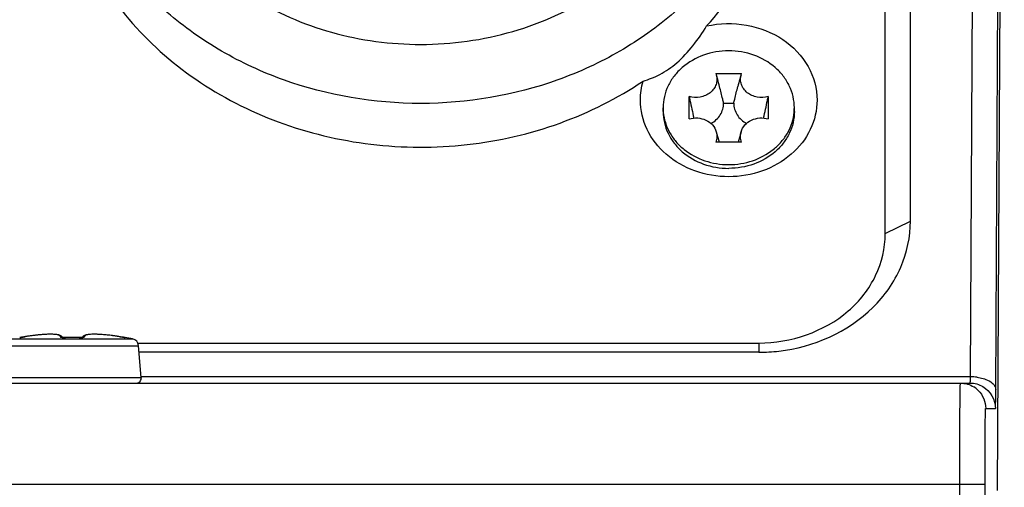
# Model space of a CAD drawing. Header units: millimetres. Extents: x 0 to 420, y 0 to 297.
# Tile 51 of 114: x 98.63 to 106.43, y 187.19 to 190.9. Entities that reach past the tile are written whole.
import ezdxf

# ---------------------------------------------------------------- set-up
doc = ezdxf.new("R2010")
doc.units = ezdxf.units.MM
doc.header["$LTSCALE"] = 23.1
doc.layers.get('0').update_dxf_attribs({"linetype": 'CONTINUOUS'})

msp = doc.modelspace()

# ---------------------------------------------------------------- linework, layer by layer
at = {"color": 7, "linetype": 'CONTINUOUS'}
for p, q in [((106.4298, 198.2384), (106.3741, 187.1684)), ((106.162, 188.0684), (106.2117, 197.9384)), ((106.362, 187.9684), (106.4117, 197.8384)), ((105.6862, 189.3016), (105.6862, 196.0566)), ((105.4862, 189.2016), (105.4862, 195.9566)), ((104.144, 190.4701), (104.3484, 190.4701)), ((104.144, 190.4701), (104.1477, 190.459)), ((104.1477, 190.459), (104.1578, 190.4244)), ((104.3446, 190.459), (104.3345, 190.4244)), ((104.3446, 190.459), (104.3484, 190.4701)), ((103.9327, 190.1102), (103.9327, 190.2872)), ((104.5596, 190.2872), (104.5596, 190.1102)), ((103.7262, 190.1687), (103.7262, 190.1987)), ((104.2062, 190.2338), (104.2862, 190.2338)), ((104.7662, 190.1687), (104.7662, 190.1987)), ((104.1477, 190.0086), (104.1713, 189.9272)), ((104.3446, 190.0086), (104.321, 189.9272)), ((104.3484, 189.9272), (104.144, 189.9272)), ((105.4862, 189.2016), (105.6862, 189.3016)), ((99.1703, 188.4023), (99.1621, 188.4009)), ((99.1795, 188.4034), (99.1702, 188.4023)), ((99.1898, 188.4042), (99.1794, 188.4034)), ((99.2012, 188.4048), (99.1897, 188.4042)), ((99.2138, 188.405), (99.2012, 188.4048)), ((99.2275, 188.405), (99.2137, 188.405)), ((99.2423, 188.4047), (99.2274, 188.405)), ((99.2583, 188.404), (99.2422, 188.4047)), ((99.2754, 188.403), (99.2582, 188.4041)), ((99.2937, 188.4017), (99.2753, 188.4031)), ((99.3131, 188.3999), (99.2935, 188.4017)), ((98.5693, 188.3682), (99.523, 188.3682)), ((98.6286, 188.3793), (98.6286, 188.38)), ((98.6329, 188.3796), (98.6322, 188.3796)), ((98.6332, 188.3797), (98.6323, 188.3796)), ((98.6357, 188.38), (98.6332, 188.3797)), ((98.64, 188.3806), (98.6379, 188.3803)), ((98.6438, 188.3811), (98.64, 188.3806)), ((98.6481, 188.3818), (98.6438, 188.3811)), ((98.6548, 188.3828), (98.6481, 188.3818)), ((98.6624, 188.384), (98.6548, 188.3828)), ((98.67, 188.3853), (98.6624, 188.384)), ((98.9678, 188.3805), (98.9676, 188.3808)), ((98.9913, 188.3793), (98.9913, 188.3796)), ((99.101, 188.3793), (99.101, 188.3796)), ((99.1067, 188.3796), (99.1032, 188.3796)), ((99.1099, 188.3796), (99.1066, 188.3796)), ((99.1132, 188.3797), (99.1099, 188.3796)), ((99.1162, 188.3798), (99.1129, 188.3797)), ((99.1191, 188.38), (99.1158, 188.3798)), ((99.1247, 188.3808), (99.1245, 188.3805)), ((99.1283, 188.3856), (99.1247, 188.3808)), ((99.3337, 188.3978), (99.313, 188.3999)), ((99.3553, 188.3952), (99.3335, 188.3978)), ((99.3779, 188.3921), (99.3551, 188.3952)), ((99.4014, 188.3886), (99.3776, 188.3922)), ((99.4223, 188.3853), (99.4011, 188.3887)), ((99.4263, 188.3846), (99.4223, 188.3853)), ((99.4349, 188.3832), (99.4263, 188.3846)), ((99.4408, 188.3823), (99.4349, 188.3832)), ((99.446, 188.3815), (99.4408, 188.3823)), ((99.4505, 188.3808), (99.446, 188.3815)), ((99.4531, 188.3804), (99.4505, 188.3808)), ((99.4553, 188.3801), (99.4531, 188.3804)), ((99.4566, 188.38), (99.4553, 188.3801)), ((99.4602, 188.3796), (99.4566, 188.38)), ((99.4602, 188.3796), (99.4587, 188.3797)), ((99.4637, 188.38), (99.4637, 188.3793)), ((99.5702, 188.3356), (104.4862, 188.3356)), ((104.4862, 188.3356), (104.4862, 188.2624)), ((98.5221, 188.3147), (99.5702, 188.3147)), ((99.5923, 188.0619), (99.5702, 188.3147)), ((104.4862, 188.2624), (99.5702, 188.2624)), ((91.9326, 188.0184), (106.1597, 188.0184)), ((98.5, 188.0619), (99.5923, 188.0619)), ((106.162, 188.0684), (99.5923, 188.0684)), ((106.2822, 187.8184), (106.3597, 187.8184)), ((91.8153, 187.2184), (106.277, 187.2184)), ((106.077, 181.4978), (106.077, 187.2184)), ((106.277, 181.6978), (106.277, 187.2184))]:
    msp.add_line(p, q, dxfattribs=at)
for points in [[(98.9676, 188.3808), (98.9641, 188.3856), (98.9598, 188.3895), (98.955, 188.3927), (98.9498, 188.3953), (98.944, 188.3975), (98.9376, 188.3994), (98.9303, 188.4009), (98.9221, 188.4023), (98.9129, 188.4034), (98.9026, 188.4042), (98.8912, 188.4048), (98.8786, 188.405), (98.8649, 188.405), (98.8501, 188.4047), (98.8342, 188.4041), (98.817, 188.4031), (98.7988, 188.4017), (98.7793, 188.3999), (98.7588, 188.3978), (98.7372, 188.3952), (98.7147, 188.3922), (98.6912, 188.3887), (98.67, 188.3853)], [(99.162, 188.4009), (99.1547, 188.3994), (99.1483, 188.3975), (99.1425, 188.3953), (99.1373, 188.3927), (99.1325, 188.3895), (99.1283, 188.3856)], [(98.6379, 188.3803), (98.6361, 188.38), (98.6357, 188.38)], [(98.9692, 188.3803), (98.9673, 188.3806), (98.9656, 188.3808), (98.9641, 188.381), (98.9629, 188.3812), (98.9621, 188.3814), (98.9616, 188.3816)], [(99.0074, 188.38), (98.9889, 188.3796), (98.9856, 188.3796), (98.9824, 188.3796), (98.9794, 188.3797), (98.9765, 188.3798), (98.9739, 188.38), (98.9715, 188.3801), (98.9692, 188.3803)], [(99.1034, 188.3796), (99.0852, 188.38), (99.0657, 188.3802), (99.0463, 188.3803), (99.0269, 188.3802), (99.0074, 188.38)], [(99.1245, 188.3805), (99.1231, 188.3803), (99.1209, 188.3801), (99.1184, 188.38)], [(99.1261, 188.3807), (99.124, 188.3804), (99.1217, 188.3802), (99.1191, 188.38)], [(99.1309, 188.3816), (99.1308, 188.3816), (99.1302, 188.3814), (99.1292, 188.3812), (99.1278, 188.381), (99.1261, 188.3807)]]:
    msp.add_lwpolyline(points, dxfattribs=at)
for centre, radius, start, end in [((101.6392, 189.6959), 2.6218, 14.81335, 16.13116), ((106.8531, 189.6959), 2.6218, 163.86884, 165.18665), ((115.2413, 192.6607), 11.5549, 191.85345, 192.0111), ((93.251, 192.6607), 11.5549, 347.9889, 348.14655), ((104.1165, 190.1987), 0.3904, 180.00273, 184.40304), ((119.7929, 193.638), 16.2103, 192.04212, 192.54558), ((88.6994, 193.638), 16.2103, 347.45442, 347.95788), ((104.3758, 190.1987), 0.3904, 355.59696, 359.99727), ((104.1176, 190.1988), 0.3914, 184.40199, 185.19266), ((104.3747, 190.1988), 0.3914, 354.80734, 355.59801), ((98.9054, 187.1077), 1.2983, 95.12284, 95.26481), ((98.6322, 188.3603), 0.02, 80.05824, 100.52557), ((98.6323, 188.3596), 0.0201, 89.32494, 100.48603), ((98.9527, 186.7055), 1.7034, 99.387, 99.54973), ((98.9525, 186.7063), 1.7025, 98.99359, 99.38712), ((98.9512, 186.715), 1.6937, 98.66817, 98.99362), ((98.9487, 186.7314), 1.6771, 98.13513, 98.66877), ((98.9452, 186.7553), 1.653, 97.8786, 98.13463), ((98.9409, 186.7871), 1.6209, 97.37737, 97.87959), ((98.9354, 186.829), 1.5787, 97.03714, 97.37681), ((98.9296, 186.8761), 1.5312, 96.57622, 97.03791), ((98.9232, 186.9319), 1.475, 96.18233, 96.576), ((98.9172, 186.9877), 1.4189, 95.7862, 96.18248), ((98.9102, 187.0563), 1.35, 95.26718, 95.7874), ((98.9854, 188.6232), 0.244, 270.45761, 271.37228), ((99.0462, 186.0882), 2.2917, 88.62749, 91.37264), ((99.1069, 188.6233), 0.244, 268.62692, 269.55511), ((99.1745, 186.9815), 1.4251, 83.87588, 84.05751), ((99.1695, 186.9355), 1.4714, 83.42347, 83.87451), ((99.1644, 186.8905), 1.5167, 83.21075, 83.42479), ((99.1578, 186.8362), 1.5714, 82.48501, 83.20799), ((99.1509, 186.7833), 1.6247, 82.18836, 82.48768), ((99.1472, 186.7561), 1.6522, 81.79634, 82.18824), ((99.1441, 186.7345), 1.674, 81.49961, 81.79659), ((99.141, 186.714), 1.6948, 80.45132, 81.49956), ((99.4601, 188.3603), 0.02, 79.47443, 99.9393), ((99.46, 188.3596), 0.0201, 79.50885, 90.67259), ((99.0462, 186.1324), 2.286, 77.96061, 79.47443), ((99.5105, 188.3095), 0.06, 5, 77.96061), ((104.4859, 189.6457), 1.3833, 270.0085, 276.56333), ((99.5525, 188.0584), 0.04, 270, 5), ((106.1605, 187.6787), 0.3897, 82.18553, 89.781), ((106.0826, 187.8188), 0.1995, 44.99904, 57.97542)]:
    msp.add_arc(centre, radius, start, end, dxfattribs=at)
for points, knots in [([(101.8062, 190.2323), (101.4385, 190.2323), (100.8841, 190.326), (100.2241, 190.6303), (99.7906, 190.9366), (99.4338, 191.311), (99.1677, 191.7395), (99.0033, 192.2057), (98.9662, 192.5308), (98.9662, 192.6918)], [0, 0, 0, 0, 0.265305, 0.395465, 0.522483, 0.64601, 0.76622, 0.883826, 1, 1, 1, 1]), ([(104.6461, 192.6918), (104.6461, 192.5308), (104.609, 192.2057), (104.4446, 191.7395), (104.1785, 191.3109), (103.8217, 190.9366), (103.3882, 190.6303), (102.7282, 190.326), (102.1738, 190.2323), (101.8062, 190.2323)], [0, 0, 0, 0, 0.116175, 0.233783, 0.353991, 0.477516, 0.604533, 0.734693, 1, 1, 1, 1]), ([(98.9509, 192.1199), (98.9769, 191.8994), (99.1, 191.4579), (99.4753, 190.8715), (100.0129, 190.3936), (100.6733, 190.0563), (101.4108, 189.8805), (102.1751, 189.8775), (102.914, 190.0471), (103.3644, 190.2726), (103.5683, 190.4099)], [0, 0, 0, 0, 0.114638, 0.232538, 0.354936, 0.481757, 0.611766, 0.742954, 0.87304, 1, 1, 1, 1]), ([(104.0715, 190.8457), (104.2322, 191.0246), (104.5009, 191.4243), (104.6342, 191.8884), (104.6614, 192.1201)], [0, 0, 0, 0, 0.507559, 1, 1, 1, 1]), ([(100.4624, 191.0752), (100.6593, 190.9524), (101.0969, 190.763), (101.5687, 190.6999), (101.8062, 190.6999)], [0, 0, 0, 0, 0.494226, 1, 1, 1, 1]), ([(101.8062, 190.6999), (102.0518, 190.6999), (102.5395, 190.7674), (102.9893, 190.9699), (103.19, 191.1008)], [0, 0, 0, 0, 0.506153, 1, 1, 1, 1]), ([(103.5683, 190.4099), (103.6135, 190.4229), (103.7094, 190.4599), (103.8453, 190.5543), (103.9674, 190.6883), (104.0381, 190.7919), (104.0715, 190.8457)], [0, 0, 0, 0, 0.207098, 0.448689, 0.721241, 1, 1, 1, 1]), ([(104.0715, 190.8457), (104.1744, 190.8687), (104.3892, 190.8733), (104.6817, 190.7596), (104.8931, 190.543), (104.9462, 190.3507), (104.9462, 190.2587)], [0, 0, 0, 0, 0.265021, 0.524206, 0.768525, 1, 1, 1, 1]), ([(104.2462, 190.649), (104.1788, 190.649), (104.0455, 190.6267), (103.8998, 190.5439), (103.8118, 190.4515), (103.7631, 190.373), (103.733, 190.2877), (103.7262, 190.2281), (103.7262, 190.1987)], [0, 0, 0, 0, 0.265595, 0.521961, 0.645621, 0.765962, 0.883698, 1, 1, 1, 1]), ([(104.7662, 190.1987), (104.7662, 190.2281), (104.7593, 190.2877), (104.7292, 190.373), (104.6805, 190.4515), (104.5925, 190.5439), (104.4468, 190.6267), (104.3135, 190.649), (104.2462, 190.649)], [0, 0, 0, 0, 0.116302, 0.234038, 0.354379, 0.478039, 0.734405, 1, 1, 1, 1]), ([(104.1477, 190.459), (104.1513, 190.4466), (104.1547, 190.4206), (104.1476, 190.3816), (104.1288, 190.3459), (104.0998, 190.316), (104.063, 190.2939), (104.007, 190.2766), (103.9609, 190.2789), (103.9327, 190.2872)], [0, 0, 0, 0, 0.116119, 0.23243, 0.351501, 0.474957, 0.603103, 0.734968, 1, 1, 1, 1]), ([(104.5596, 190.2872), (104.5314, 190.2789), (104.4853, 190.2766), (104.4293, 190.2939), (104.3925, 190.316), (104.3635, 190.3459), (104.3447, 190.3816), (104.3376, 190.4206), (104.341, 190.4466), (104.3446, 190.459)], [0, 0, 0, 0, 0.265032, 0.396897, 0.525043, 0.648499, 0.76757, 0.883881, 1, 1, 1, 1]), ([(104.2062, 190.2338), (104.2037, 190.2449), (104.1935, 190.2892), (104.1826, 190.3333), (104.1738, 190.3662)], [0, 0, 0, 0, 0.249523, 1, 1, 1, 1]), ([(104.2862, 190.2338), (104.2887, 190.2449), (104.2988, 190.2892), (104.3097, 190.3333), (104.3185, 190.3662)], [0, 0, 0, 0, 0.249523, 1, 1, 1, 1]), ([(104.9462, 190.2587), (104.9462, 190.1793), (104.9076, 190.0151), (104.7483, 189.8141), (104.5162, 189.6826), (104.2462, 189.6371), (103.9761, 189.6826), (103.744, 189.8141), (103.5847, 190.0151), (103.5462, 190.1793), (103.5462, 190.2587)], [0, 0, 0, 0, 0.116612, 0.238301, 0.366836, 0.5, 0.633164, 0.761699, 0.883388, 1, 1, 1, 1]), ([(104.1056, 190.0739), (104.1207, 190.0823), (104.1485, 190.1023), (104.181, 190.1411), (104.2015, 190.1859), (104.2062, 190.218), (104.2062, 190.2338)], [0, 0, 0, 0, 0.261999, 0.51486, 0.759741, 1, 1, 1, 1]), ([(104.2862, 190.2338), (104.2862, 190.218), (104.2908, 190.1859), (104.3113, 190.1411), (104.3438, 190.1023), (104.3716, 190.0823), (104.3867, 190.0739)], [0, 0, 0, 0, 0.240259, 0.48514, 0.738001, 1, 1, 1, 1]), ([(103.7262, 190.1687), (103.7262, 190.1392), (103.733, 190.0797), (103.7631, 189.9943), (103.8118, 189.9158), (103.8998, 189.8235), (104.0455, 189.7407), (104.1788, 189.7183), (104.2462, 189.7183)], [0, 0, 0, 0, 0.116302, 0.234038, 0.354379, 0.478039, 0.734406, 1, 1, 1, 1]), ([(103.7278, 190.1633), (103.7303, 190.1354), (103.7416, 190.0793), (103.776, 190.0001), (103.8268, 189.9279), (103.9147, 189.8436), (104.0552, 189.7686), (104.1821, 189.7483), (104.2462, 189.7483)], [0, 0, 0, 0, 0.116208, 0.234201, 0.354913, 0.47886, 0.735235, 1, 1, 1, 1]), ([(103.9327, 190.1102), (103.9546, 190.1166), (104.0007, 190.1213), (104.0667, 190.1044), (104.1204, 190.0659), (104.1421, 190.0281), (104.1477, 190.0086)], [0, 0, 0, 0, 0.260842, 0.519416, 0.766606, 1, 1, 1, 1]), ([(104.7662, 190.1687), (104.7662, 190.1392), (104.7593, 190.0797), (104.7292, 189.9943), (104.6805, 189.9158), (104.5925, 189.8235), (104.4468, 189.7407), (104.3135, 189.7183), (104.2462, 189.7183)], [0, 0, 0, 0, 0.116302, 0.234038, 0.354379, 0.478039, 0.734406, 1, 1, 1, 1]), ([(104.2462, 189.7483), (104.3102, 189.7483), (104.4371, 189.7686), (104.5776, 189.8436), (104.6655, 189.9279), (104.7163, 190.0001), (104.7507, 190.0793), (104.762, 190.1354), (104.7645, 190.1633)], [0, 0, 0, 0, 0.264765, 0.52114, 0.645087, 0.765799, 0.883792, 1, 1, 1, 1]), ([(104.3446, 190.0086), (104.3502, 190.0281), (104.3719, 190.0659), (104.4256, 190.1044), (104.4916, 190.1213), (104.5378, 190.1166), (104.5596, 190.1102)], [0, 0, 0, 0, 0.233394, 0.480584, 0.739158, 1, 1, 1, 1]), ([(104.1477, 190.0086), (104.1516, 189.9954), (104.155, 189.9675), (104.149, 189.9401), (104.144, 189.9272)], [0, 0, 0, 0, 0.499035, 1, 1, 1, 1]), ([(104.3484, 189.9272), (104.3433, 189.9401), (104.3374, 189.9675), (104.3407, 189.9954), (104.3446, 190.0086)], [0, 0, 0, 0, 0.500965, 1, 1, 1, 1]), ([(104.6441, 188.2714), (104.9159, 188.3027), (105.3216, 188.48), (105.6309, 188.9203), (105.6862, 189.177), (105.6862, 189.3016)], [0, 0, 0, 0, 0.518781, 0.763802, 1, 1, 1, 1]), ([(104.4862, 188.3356), (104.7366, 188.3356), (105.1257, 188.4659), (105.4307, 188.8536), (105.4862, 189.0883), (105.4862, 189.2016)], [0, 0, 0, 0, 0.519465, 0.76483, 1, 1, 1, 1]), ([(98.9505, 188.3853), (98.9507, 188.3863), (98.9507, 188.3886), (98.9488, 188.3918), (98.9456, 188.3945), (98.9387, 188.3981), (98.9264, 188.4013), (98.9077, 188.4038), (98.884, 188.405), (98.8559, 188.405), (98.8238, 188.4036), (98.8013, 188.4019), (98.7895, 188.4009)], [0, 0, 0, 0, 0.019166, 0.039184, 0.06337, 0.093675, 0.175761, 0.28802, 0.429515, 0.597783, 0.789349, 1, 1, 1, 1]), ([(99.322, 188.399), (99.309, 188.4003), (99.2841, 188.4026), (99.2486, 188.4046), (99.2171, 188.4052), (99.1905, 188.4043), (99.1693, 188.402), (99.1554, 188.3987), (99.1476, 188.3951), (99.1438, 188.3922), (99.1417, 188.3889), (99.1416, 188.3864), (99.1418, 188.3853)], [0, 0, 0, 0, 0.208388, 0.399462, 0.568436, 0.711252, 0.824901, 0.907931, 0.938363, 0.962332, 0.981731, 1, 1, 1, 1]), ([(98.6286, 188.3793), (98.6286, 188.3793), (98.6289, 188.3792), (98.6292, 188.3792), (98.6298, 188.3793), (98.6311, 188.3794), (98.6333, 188.3796), (98.6352, 188.3799), (98.6363, 188.38)], [0, 0, 0, 0, 0.018433, 0.067126, 0.147278, 0.258619, 0.572066, 1, 1, 1, 1]), ([(98.6363, 188.38), (98.6385, 188.3803), (98.6498, 188.3819), (98.661, 188.3837), (98.6701, 188.3853)], [0, 0, 0, 0, 0.196564, 1, 1, 1, 1]), ([(98.9505, 188.3853), (98.9504, 188.3847), (98.9511, 188.3838), (98.9524, 188.383), (98.9548, 188.3821), (98.9588, 188.3811), (98.9623, 188.3806), (98.9643, 188.3804)], [0, 0, 0, 0, 0.106065, 0.190314, 0.300825, 0.601285, 1, 1, 1, 1]), ([(98.9643, 188.3804), (98.966, 188.3801), (98.9736, 188.3794), (98.9814, 188.3792), (98.9874, 188.3792)], [0, 0, 0, 0, 0.222011, 1, 1, 1, 1]), ([(99.105, 188.3792), (99.1071, 188.3792), (99.1148, 188.3793), (99.1226, 188.3797), (99.1282, 188.3804)], [0, 0, 0, 0, 0.272516, 1, 1, 1, 1]), ([(99.1282, 188.3804), (99.1302, 188.3806), (99.1336, 188.3812), (99.1376, 188.3821), (99.1399, 188.3831), (99.1412, 188.3838), (99.1419, 188.3847), (99.1418, 188.3853)], [0, 0, 0, 0, 0.39911, 0.699455, 0.809779, 0.893821, 1, 1, 1, 1]), ([(99.4221, 188.3853), (99.4254, 188.3847), (99.4367, 188.3829), (99.4481, 188.3811), (99.4561, 188.38)], [0, 0, 0, 0, 0.288619, 1, 1, 1, 1]), ([(99.4561, 188.38), (99.4572, 188.3799), (99.4591, 188.3796), (99.4612, 188.3794), (99.4625, 188.3793), (99.4631, 188.3792), (99.4634, 188.3792), (99.4637, 188.3793), (99.4637, 188.3793)], [0, 0, 0, 0, 0.42805, 0.741452, 0.852752, 0.932873, 0.98155, 1, 1, 1, 1]), ([(106.077, 187.2184), (106.077, 187.3206), (106.0771, 187.4689), (106.0778, 187.6575), (106.0784, 187.7772), (106.0793, 187.875), (106.0796, 187.9423), (106.081, 187.9811), (106.0802, 188.0017), (106.0829, 188.0103), (106.0809, 188.0184), (106.0822, 188.0184)], [0, 0, 0, 0, 0.383018, 0.555899, 0.707359, 0.831597, 0.923879, 0.956907, 0.980731, 0.995132, 1, 1, 1, 1]), ([(106.1597, 188.0184), (106.1609, 188.0184), (106.1597, 188.0255), (106.163, 188.0384), (106.1618, 188.0562), (106.162, 188.0684)], [0, 0, 0, 0, 0.069237, 0.26775, 1, 1, 1, 1]), ([(106.2615, 188.0548), (106.2689, 188.0527), (106.2948, 188.044), (106.3197, 188.0311), (106.3347, 188.0182)], [0, 0, 0, 0, 0.279028, 1, 1, 1, 1]), ([(106.3347, 188.0182), (106.3388, 188.0146), (106.3525, 188.0012), (106.3618, 187.9822), (106.362, 187.9684)], [0, 0, 0, 0, 0.286276, 1, 1, 1, 1]), ([(106.3597, 187.8184), (106.3631, 187.8184), (106.3565, 187.84), (106.3637, 187.8616), (106.3605, 187.9124), (106.3619, 187.9477), (106.362, 187.9684)], [0, 0, 0, 0, 0.068305, 0.268082, 0.585799, 1, 1, 1, 1]), ([(106.277, 187.2184), (106.277, 187.295), (106.2771, 187.4063), (106.2778, 187.5477), (106.2784, 187.6375), (106.2793, 187.7109), (106.2797, 187.7613), (106.2809, 187.7904), (106.2805, 187.8059), (106.2824, 187.8123), (106.2812, 187.8184), (106.2822, 187.8184)], [0, 0, 0, 0, 0.382996, 0.555867, 0.707318, 0.831551, 0.923831, 0.956861, 0.980688, 0.995097, 1, 1, 1, 1])]:
    msp.add_open_spline(points, degree=3, knots=knots, dxfattribs=at)
for points in [[(103.5462, 190.2587), (103.5462, 190.3096), (103.5538, 190.3611), (103.5683, 190.4099)], [(98.9505, 188.3853), (98.955, 188.3854), (98.9598, 188.3839), (98.9634, 188.3812)], [(99.1418, 188.3853), (99.1373, 188.3854), (99.1325, 188.3839), (99.1289, 188.3812)], [(106.0822, 188.0184), (106.119, 188.0184), (106.1571, 188.0074), (106.1884, 187.9879)], [(106.1597, 188.0184), (106.1771, 188.0184), (106.1946, 188.016), (106.2114, 188.0115)], [(106.2114, 188.0115), (106.2285, 188.0069), (106.2452, 188.0001), (106.2605, 187.9912)], [(106.2135, 188.0648), (106.2297, 188.0626), (106.2458, 188.0593), (106.2615, 188.0548)], [(106.2236, 187.9599), (106.2597, 187.9238), (106.2822, 187.8695), (106.2822, 187.8184)], [(106.2605, 187.9912), (106.3179, 187.9578), (106.3597, 187.8848), (106.3597, 187.8184)]]:
    msp.add_open_spline(points, degree=3, dxfattribs=at)

doc.saveas('drawing.dxf')
